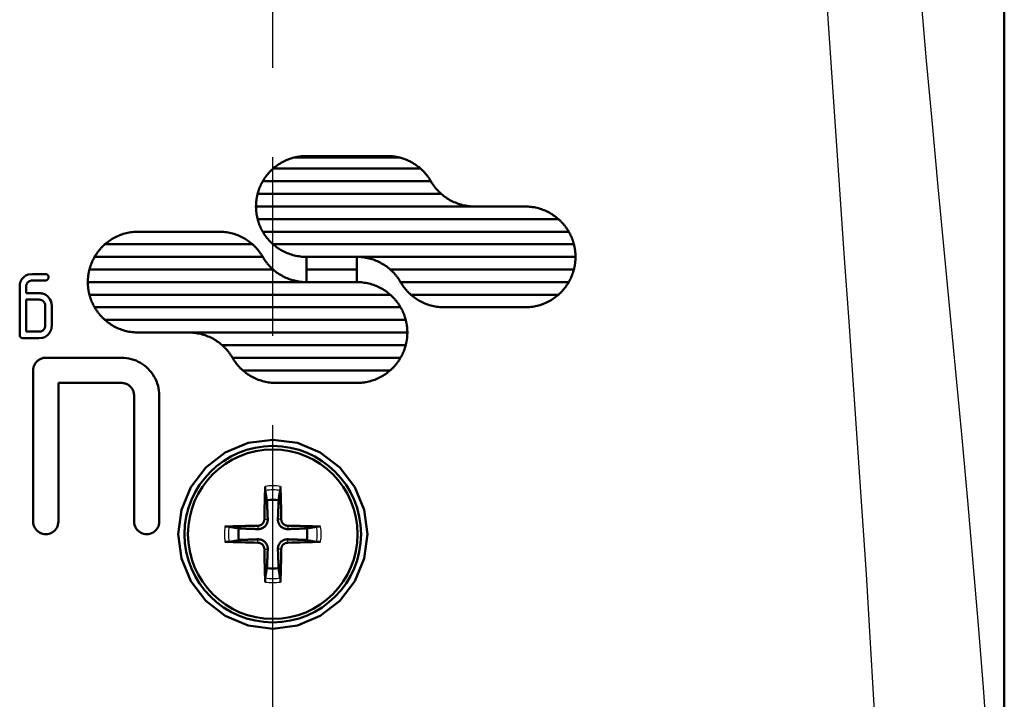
# Model space of a CAD drawing. Header units: millimetres. Extents: x 179 to 1975, y 100 to 1286.
# Tile 41 of 76: x 1433 to 1472, y 636 to 663. Entities that reach past the tile are written whole.
import ezdxf

# ---------------------------------------------------------------- set-up
doc = ezdxf.new("R2010")
doc.units = ezdxf.units.MM
doc.header["$LTSCALE"] = 5
doc.linetypes.add('CHAIN', pattern=[0.3543, 0.2362, -0.0295, 0.0591, -0.0295])
for name, color, linetype, lineweight in [('Mittellinie(DIN)', 4, 'CHAIN', 25), ('Sichtbare Kanten(DIN)', 7, 'Continuous', 50), ('Sichtbare tangentiale Kanten(DIN)', 3, 'Continuous', 25)]:
    doc.layers.add(name, color=color, linetype=linetype, lineweight=lineweight)

msp = doc.modelspace()

# ---------------------------------------------------------------- linework, layer by layer
at = {"layer": 'Mittellinie(DIN)', "linetype": 'CHAIN', "ltscale": 23.990969}
msp.add_line((1443.03, 490.638), (1443.03, 1285.647), dxfattribs=at)
at = {"layer": 'Sichtbare Kanten(DIN)'}
for p, q in [((1472.03, 709.142), (1472.03, 625.142)), ((1472.03, 709.142), (1472.03, 625.143)), ((1443.906, 657.09), (1448.022, 657.09)), ((1444.363, 657.142), (1447.566, 657.142)), ((1448.889, 656.642), (1443.04, 656.642)), ((1442.631, 656.142), (1449.298, 656.142)), ((1449.707, 655.642), (1442.427, 655.642)), ((1442.363, 655.142), (1453.03, 655.142)), ((1454.353, 654.642), (1442.427, 654.642)), ((1437.696, 654.142), (1440.899, 654.142)), ((1442.631, 654.142), (1454.762, 654.142)), ((1442.222, 653.642), (1436.374, 653.642)), ((1454.966, 653.642), (1443.04, 653.642)), ((1435.964, 653.142), (1442.631, 653.142)), ((1444.363, 653.142), (1444.363, 652.642)), ((1444.363, 653.142), (1446.363, 653.142)), ((1446.363, 652.642), (1446.363, 653.142)), ((1446.363, 653.142), (1455.03, 653.142)), ((1433.502, 652.462), (1434.009, 652.462)), ((1443.04, 652.642), (1435.76, 652.642)), ((1444.363, 652.642), (1444.363, 652.142)), ((1446.363, 652.642), (1444.363, 652.642)), ((1446.363, 652.142), (1446.363, 652.642)), ((1454.966, 652.642), (1447.686, 652.642)), ((1432.995, 651.955), (1432.995, 650.051)), ((1433.247, 651.701), (1433.247, 651.955)), ((1434.009, 652.206), (1433.502, 652.206)), ((1435.696, 652.142), (1446.363, 652.142)), ((1448.095, 652.142), (1454.762, 652.142)), ((1433.247, 651.701), (1433.758, 651.701)), ((1447.686, 651.642), (1435.76, 651.642)), ((1454.353, 651.642), (1448.504, 651.642)), ((1433.247, 650.177), (1433.247, 651.446)), ((1433.758, 651.446), (1433.247, 651.446)), ((1434.009, 651.194), (1434.009, 650.432)), ((1434.264, 650.432), (1434.264, 651.194)), ((1435.964, 651.142), (1448.095, 651.142)), ((1453.03, 651.142), (1449.827, 651.142)), ((1448.3, 650.642), (1436.374, 650.642)), ((1433.247, 650.177), (1433.758, 650.177)), ((1439.696, 650.142), (1437.696, 650.142)), ((1439.696, 650.142), (1448.363, 650.142)), ((1433.758, 649.922), (1433.121, 649.922)), ((1448.3, 649.642), (1441.019, 649.642)), ((1434.03, 649.142), (1437.03, 649.142)), ((1441.429, 649.142), (1448.095, 649.142)), ((1433.53, 648.642), (1433.53, 642.642)), ((1447.686, 648.642), (1441.838, 648.642)), ((1437.03, 648.142), (1434.53, 648.142)), ((1434.53, 642.642), (1434.53, 648.142)), ((1446.363, 648.142), (1443.161, 648.142)), ((1437.53, 647.642), (1437.53, 642.642)), ((1438.53, 642.642), (1438.53, 647.642)), ((1442.732, 643.877), (1442.799, 643.487)), ((1443.261, 643.487), (1443.328, 643.877)), ((1441.685, 642.374), (1441.296, 642.44)), ((1444.764, 642.44), (1444.375, 642.374)), ((1441.296, 641.845), (1441.685, 641.911)), ((1444.375, 641.911), (1444.764, 641.845)), ((1442.799, 640.798), (1442.732, 640.408)), ((1443.328, 640.408), (1443.261, 640.798))]:
    msp.add_line(p, q, dxfattribs=at)
at = {"layer": 'Sichtbare Kanten(DIN)', "flags": 128}
for points in [[(1443.906, 657.09), (1443.867, 657.08), (1443.827, 657.069), (1443.787, 657.058), (1443.748, 657.046), (1443.709, 657.033), (1443.671, 657.019), (1443.632, 657.004), (1443.594, 656.989), (1443.556, 656.973), (1443.519, 656.956), (1443.482, 656.938), (1443.445, 656.919), (1443.409, 656.9), (1443.373, 656.88), (1443.338, 656.86), (1443.303, 656.838), (1443.268, 656.816), (1443.234, 656.793), (1443.201, 656.77), (1443.168, 656.746), (1443.135, 656.721), (1443.103, 656.695), (1443.071, 656.669), (1443.04, 656.642)], [(1444.363, 657.142), (1444.334, 657.142), (1444.306, 657.142), (1444.278, 657.141), (1444.251, 657.139), (1444.226, 657.138), (1444.202, 657.136), (1444.18, 657.134), (1444.158, 657.132), (1444.137, 657.13), (1444.118, 657.127), (1444.099, 657.125), (1444.081, 657.122), (1444.064, 657.12), (1444.047, 657.117), (1444.031, 657.115), (1444.016, 657.112), (1444.001, 657.109), (1443.986, 657.107), (1443.972, 657.104), (1443.958, 657.101), (1443.944, 657.098), (1443.931, 657.095), (1443.919, 657.092), (1443.906, 657.09)], [(1448.022, 657.09), (1448.01, 657.092), (1447.998, 657.095), (1447.985, 657.098), (1447.971, 657.101), (1447.957, 657.104), (1447.943, 657.107), (1447.928, 657.109), (1447.912, 657.112), (1447.896, 657.115), (1447.88, 657.118), (1447.863, 657.12), (1447.846, 657.123), (1447.828, 657.125), (1447.81, 657.128), (1447.79, 657.13), (1447.769, 657.132), (1447.748, 657.134), (1447.725, 657.136), (1447.701, 657.138), (1447.676, 657.139), (1447.65, 657.141), (1447.623, 657.142), (1447.594, 657.142), (1447.566, 657.142)], [(1448.889, 656.642), (1448.858, 656.669), (1448.826, 656.695), (1448.794, 656.721), (1448.761, 656.746), (1448.728, 656.77), (1448.695, 656.793), (1448.661, 656.816), (1448.626, 656.838), (1448.591, 656.86), (1448.556, 656.88), (1448.52, 656.9), (1448.483, 656.92), (1448.447, 656.938), (1448.41, 656.956), (1448.372, 656.973), (1448.335, 656.989), (1448.297, 657.004), (1448.258, 657.019), (1448.22, 657.033), (1448.181, 657.046), (1448.142, 657.058), (1448.102, 657.069), (1448.062, 657.08), (1448.022, 657.09)], [(1443.04, 656.642), (1443.02, 656.624), (1443, 656.606), (1442.98, 656.588), (1442.961, 656.569), (1442.942, 656.55), (1442.923, 656.53), (1442.904, 656.511), (1442.886, 656.491), (1442.868, 656.471), (1442.85, 656.45), (1442.833, 656.43), (1442.815, 656.409), (1442.798, 656.388), (1442.782, 656.367), (1442.765, 656.345), (1442.749, 656.323), (1442.733, 656.302), (1442.718, 656.279), (1442.703, 656.257), (1442.688, 656.235), (1442.673, 656.212), (1442.659, 656.189), (1442.645, 656.166), (1442.631, 656.142)], [(1449.298, 656.142), (1449.284, 656.166), (1449.27, 656.189), (1449.256, 656.212), (1449.241, 656.235), (1449.226, 656.257), (1449.211, 656.279), (1449.196, 656.302), (1449.18, 656.323), (1449.164, 656.345), (1449.147, 656.367), (1449.131, 656.388), (1449.114, 656.409), (1449.096, 656.43), (1449.079, 656.45), (1449.061, 656.471), (1449.043, 656.491), (1449.025, 656.511), (1449.006, 656.53), (1448.987, 656.55), (1448.968, 656.569), (1448.948, 656.588), (1448.929, 656.606), (1448.909, 656.624), (1448.889, 656.642)], [(1442.631, 656.142), (1442.62, 656.123), (1442.609, 656.103), (1442.598, 656.083), (1442.588, 656.063), (1442.577, 656.043), (1442.567, 656.023), (1442.558, 656.003), (1442.548, 655.982), (1442.539, 655.962), (1442.529, 655.941), (1442.521, 655.92), (1442.512, 655.899), (1442.503, 655.878), (1442.495, 655.857), (1442.487, 655.836), (1442.48, 655.815), (1442.472, 655.794), (1442.465, 655.772), (1442.458, 655.751), (1442.451, 655.729), (1442.445, 655.708), (1442.438, 655.686), (1442.432, 655.664), (1442.427, 655.642)], [(1449.707, 655.642), (1449.687, 655.661), (1449.667, 655.679), (1449.647, 655.697), (1449.628, 655.716), (1449.609, 655.735), (1449.59, 655.755), (1449.571, 655.774), (1449.553, 655.794), (1449.535, 655.814), (1449.517, 655.835), (1449.499, 655.855), (1449.482, 655.876), (1449.465, 655.897), (1449.448, 655.918), (1449.432, 655.94), (1449.416, 655.961), (1449.4, 655.983), (1449.384, 656.005), (1449.369, 656.028), (1449.354, 656.05), (1449.34, 656.073), (1449.325, 656.096), (1449.311, 656.119), (1449.298, 656.142)], [(1442.427, 655.642), (1442.422, 655.622), (1442.417, 655.602), (1442.412, 655.581), (1442.407, 655.56), (1442.403, 655.54), (1442.399, 655.519), (1442.395, 655.499), (1442.391, 655.478), (1442.388, 655.457), (1442.385, 655.436), (1442.382, 655.415), (1442.379, 655.394), (1442.377, 655.374), (1442.374, 655.353), (1442.372, 655.332), (1442.37, 655.311), (1442.369, 655.29), (1442.367, 655.269), (1442.366, 655.248), (1442.365, 655.227), (1442.364, 655.206), (1442.364, 655.185), (1442.363, 655.164), (1442.363, 655.142)], [(1451.03, 655.142), (1450.969, 655.143), (1450.909, 655.146), (1450.849, 655.151), (1450.789, 655.157), (1450.729, 655.165), (1450.67, 655.175), (1450.611, 655.187), (1450.552, 655.2), (1450.493, 655.216), (1450.436, 655.233), (1450.378, 655.252), (1450.322, 655.272), (1450.266, 655.294), (1450.211, 655.318), (1450.156, 655.343), (1450.103, 655.37), (1450.05, 655.399), (1449.998, 655.429), (1449.947, 655.461), (1449.896, 655.495), (1449.847, 655.529), (1449.8, 655.566), (1449.753, 655.603), (1449.707, 655.642)], [(1442.363, 655.142), (1442.363, 655.121), (1442.364, 655.1), (1442.364, 655.079), (1442.365, 655.058), (1442.366, 655.037), (1442.367, 655.016), (1442.369, 654.995), (1442.37, 654.974), (1442.372, 654.953), (1442.374, 654.932), (1442.377, 654.911), (1442.379, 654.89), (1442.382, 654.87), (1442.385, 654.849), (1442.388, 654.828), (1442.391, 654.807), (1442.395, 654.786), (1442.399, 654.766), (1442.403, 654.745), (1442.407, 654.724), (1442.412, 654.704), (1442.417, 654.683), (1442.422, 654.663), (1442.427, 654.642)], [(1454.353, 654.642), (1454.307, 654.682), (1454.26, 654.719), (1454.212, 654.756), (1454.163, 654.79), (1454.113, 654.824), (1454.062, 654.855), (1454.01, 654.886), (1453.957, 654.914), (1453.904, 654.942), (1453.849, 654.967), (1453.794, 654.991), (1453.738, 655.013), (1453.681, 655.033), (1453.624, 655.052), (1453.566, 655.069), (1453.508, 655.084), (1453.449, 655.098), (1453.39, 655.11), (1453.331, 655.12), (1453.271, 655.128), (1453.211, 655.134), (1453.151, 655.139), (1453.09, 655.142), (1453.03, 655.142)], [(1442.427, 654.642), (1442.432, 654.621), (1442.438, 654.599), (1442.445, 654.577), (1442.451, 654.556), (1442.458, 654.534), (1442.465, 654.513), (1442.472, 654.491), (1442.48, 654.47), (1442.487, 654.449), (1442.495, 654.428), (1442.503, 654.407), (1442.512, 654.386), (1442.521, 654.365), (1442.529, 654.344), (1442.539, 654.323), (1442.548, 654.303), (1442.558, 654.282), (1442.567, 654.262), (1442.577, 654.242), (1442.588, 654.222), (1442.598, 654.202), (1442.609, 654.182), (1442.62, 654.162), (1442.631, 654.142)], [(1454.762, 654.142), (1454.748, 654.166), (1454.734, 654.189), (1454.72, 654.212), (1454.705, 654.235), (1454.69, 654.257), (1454.675, 654.279), (1454.66, 654.302), (1454.644, 654.324), (1454.628, 654.345), (1454.611, 654.367), (1454.595, 654.388), (1454.578, 654.409), (1454.56, 654.43), (1454.543, 654.45), (1454.525, 654.471), (1454.507, 654.491), (1454.489, 654.511), (1454.47, 654.53), (1454.451, 654.55), (1454.432, 654.569), (1454.412, 654.588), (1454.393, 654.606), (1454.373, 654.624), (1454.353, 654.642)], [(1437.696, 654.142), (1437.636, 654.142), (1437.576, 654.139), (1437.516, 654.134), (1437.456, 654.128), (1437.396, 654.12), (1437.336, 654.11), (1437.277, 654.098), (1437.218, 654.084), (1437.16, 654.069), (1437.102, 654.052), (1437.045, 654.033), (1436.988, 654.013), (1436.933, 653.991), (1436.877, 653.967), (1436.823, 653.942), (1436.769, 653.914), (1436.716, 653.886), (1436.664, 653.855), (1436.613, 653.824), (1436.563, 653.79), (1436.514, 653.756), (1436.466, 653.719), (1436.419, 653.682), (1436.374, 653.642)], [(1442.222, 653.642), (1442.176, 653.682), (1442.129, 653.719), (1442.081, 653.756), (1442.032, 653.791), (1441.982, 653.824), (1441.931, 653.856), (1441.879, 653.886), (1441.826, 653.915), (1441.773, 653.942), (1441.718, 653.967), (1441.663, 653.991), (1441.607, 654.013), (1441.55, 654.033), (1441.493, 654.052), (1441.435, 654.069), (1441.377, 654.085), (1441.318, 654.098), (1441.259, 654.11), (1441.2, 654.12), (1441.14, 654.128), (1441.08, 654.134), (1441.02, 654.139), (1440.959, 654.142), (1440.899, 654.142)], [(1442.631, 654.142), (1442.645, 654.119), (1442.659, 654.096), (1442.673, 654.073), (1442.688, 654.05), (1442.703, 654.028), (1442.718, 654.006), (1442.733, 653.983), (1442.749, 653.961), (1442.765, 653.94), (1442.782, 653.918), (1442.798, 653.897), (1442.815, 653.876), (1442.833, 653.855), (1442.85, 653.835), (1442.868, 653.814), (1442.886, 653.794), (1442.904, 653.774), (1442.923, 653.755), (1442.942, 653.735), (1442.961, 653.716), (1442.98, 653.697), (1443, 653.679), (1443.02, 653.661), (1443.04, 653.642)], [(1454.966, 653.642), (1454.961, 653.664), (1454.955, 653.686), (1454.948, 653.708), (1454.942, 653.729), (1454.935, 653.751), (1454.928, 653.772), (1454.921, 653.794), (1454.913, 653.815), (1454.906, 653.836), (1454.898, 653.857), (1454.889, 653.878), (1454.881, 653.899), (1454.872, 653.92), (1454.864, 653.941), (1454.854, 653.962), (1454.845, 653.982), (1454.835, 654.003), (1454.826, 654.023), (1454.816, 654.043), (1454.805, 654.063), (1454.795, 654.083), (1454.784, 654.103), (1454.773, 654.123), (1454.762, 654.142)], [(1436.374, 653.642), (1436.353, 653.624), (1436.333, 653.606), (1436.314, 653.588), (1436.294, 653.569), (1436.275, 653.55), (1436.256, 653.53), (1436.238, 653.511), (1436.219, 653.491), (1436.201, 653.471), (1436.183, 653.45), (1436.166, 653.43), (1436.149, 653.409), (1436.132, 653.388), (1436.115, 653.367), (1436.099, 653.345), (1436.082, 653.323), (1436.067, 653.302), (1436.051, 653.279), (1436.036, 653.257), (1436.021, 653.235), (1436.006, 653.212), (1435.992, 653.189), (1435.978, 653.166), (1435.964, 653.142)], [(1442.631, 653.142), (1442.617, 653.166), (1442.603, 653.189), (1442.589, 653.212), (1442.575, 653.235), (1442.56, 653.257), (1442.544, 653.279), (1442.529, 653.302), (1442.513, 653.323), (1442.497, 653.345), (1442.481, 653.367), (1442.464, 653.388), (1442.447, 653.409), (1442.43, 653.43), (1442.412, 653.45), (1442.394, 653.471), (1442.376, 653.491), (1442.358, 653.511), (1442.339, 653.53), (1442.32, 653.55), (1442.301, 653.569), (1442.282, 653.588), (1442.262, 653.606), (1442.242, 653.624), (1442.222, 653.642)], [(1443.04, 653.642), (1443.086, 653.603), (1443.133, 653.566), (1443.181, 653.529), (1443.23, 653.495), (1443.28, 653.461), (1443.331, 653.429), (1443.383, 653.399), (1443.436, 653.37), (1443.49, 653.343), (1443.544, 653.318), (1443.599, 653.294), (1443.655, 653.272), (1443.712, 653.251), (1443.769, 653.233), (1443.827, 653.216), (1443.885, 653.2), (1443.944, 653.187), (1444.003, 653.175), (1444.063, 653.165), (1444.122, 653.157), (1444.182, 653.151), (1444.243, 653.146), (1444.303, 653.143), (1444.363, 653.142)], [(1455.03, 653.142), (1455.03, 653.164), (1455.029, 653.185), (1455.029, 653.206), (1455.028, 653.227), (1455.027, 653.248), (1455.026, 653.269), (1455.024, 653.29), (1455.023, 653.311), (1455.021, 653.332), (1455.019, 653.353), (1455.016, 653.374), (1455.014, 653.395), (1455.011, 653.415), (1455.008, 653.436), (1455.005, 653.457), (1455.002, 653.478), (1454.998, 653.499), (1454.994, 653.519), (1454.99, 653.54), (1454.986, 653.561), (1454.981, 653.581), (1454.976, 653.602), (1454.971, 653.622), (1454.966, 653.642)], [(1435.964, 653.142), (1435.953, 653.123), (1435.942, 653.103), (1435.932, 653.083), (1435.921, 653.063), (1435.911, 653.043), (1435.901, 653.023), (1435.891, 653.003), (1435.881, 652.982), (1435.872, 652.962), (1435.863, 652.941), (1435.854, 652.92), (1435.845, 652.899), (1435.837, 652.878), (1435.829, 652.857), (1435.821, 652.836), (1435.813, 652.815), (1435.806, 652.794), (1435.798, 652.772), (1435.791, 652.751), (1435.785, 652.729), (1435.778, 652.708), (1435.772, 652.686), (1435.766, 652.664), (1435.76, 652.642)], [(1443.04, 652.642), (1443.02, 652.661), (1443, 652.679), (1442.98, 652.697), (1442.961, 652.716), (1442.942, 652.735), (1442.923, 652.755), (1442.904, 652.774), (1442.886, 652.794), (1442.868, 652.814), (1442.85, 652.835), (1442.833, 652.855), (1442.815, 652.876), (1442.798, 652.897), (1442.782, 652.918), (1442.765, 652.94), (1442.749, 652.961), (1442.733, 652.983), (1442.718, 653.006), (1442.703, 653.028), (1442.688, 653.05), (1442.673, 653.073), (1442.659, 653.096), (1442.645, 653.119), (1442.631, 653.142)], [(1446.363, 653.142), (1446.424, 653.142), (1446.484, 653.139), (1446.544, 653.134), (1446.604, 653.128), (1446.664, 653.12), (1446.723, 653.11), (1446.782, 653.098), (1446.841, 653.085), (1446.9, 653.069), (1446.957, 653.052), (1447.015, 653.033), (1447.071, 653.013), (1447.127, 652.991), (1447.182, 652.967), (1447.237, 652.942), (1447.291, 652.914), (1447.343, 652.886), (1447.395, 652.856), (1447.447, 652.824), (1447.497, 652.79), (1447.546, 652.756), (1447.594, 652.719), (1447.64, 652.682), (1447.686, 652.642)], [(1454.966, 652.642), (1454.971, 652.663), (1454.976, 652.683), (1454.981, 652.704), (1454.986, 652.725), (1454.99, 652.745), (1454.994, 652.766), (1454.998, 652.787), (1455.002, 652.807), (1455.005, 652.828), (1455.008, 652.849), (1455.011, 652.87), (1455.014, 652.891), (1455.016, 652.911), (1455.019, 652.932), (1455.021, 652.953), (1455.023, 652.974), (1455.024, 652.995), (1455.026, 653.016), (1455.027, 653.037), (1455.028, 653.058), (1455.029, 653.079), (1455.029, 653.1), (1455.03, 653.121), (1455.03, 653.142)], [(1433.502, 652.462), (1433.336, 652.442), (1433.241, 652.401), (1433.175, 652.352), (1433.124, 652.304), (1433.093, 652.269), (1433.071, 652.24), (1433.054, 652.215), (1433.041, 652.192), (1433.032, 652.173), (1433.025, 652.157), (1433.021, 652.144), (1433.017, 652.131), (1433.013, 652.118), (1433.01, 652.104), (1433.007, 652.09), (1433.004, 652.075), (1433.002, 652.061), (1433, 652.046), (1432.999, 652.031), (1432.997, 652.016), (1432.996, 652.001), (1432.996, 651.985), (1432.995, 651.97), (1432.995, 651.955)], [(1434.139, 652.336), (1434.139, 652.342), (1434.138, 652.349), (1434.138, 652.355), (1434.137, 652.362), (1434.135, 652.368), (1434.134, 652.374), (1434.132, 652.38), (1434.13, 652.387), (1434.127, 652.393), (1434.124, 652.398), (1434.121, 652.404), (1434.117, 652.409), (1434.114, 652.414), (1434.109, 652.419), (1434.105, 652.424), (1434.099, 652.429), (1434.092, 652.435), (1434.084, 652.441), (1434.074, 652.447), (1434.062, 652.452), (1434.049, 652.456), (1434.036, 652.459), (1434.023, 652.461), (1434.009, 652.462)], [(1434.009, 652.206), (1434.017, 652.206), (1434.025, 652.207), (1434.033, 652.208), (1434.041, 652.21), (1434.049, 652.212), (1434.057, 652.215), (1434.065, 652.218), (1434.072, 652.222), (1434.079, 652.226), (1434.086, 652.231), (1434.092, 652.236), (1434.099, 652.242), (1434.105, 652.248), (1434.111, 652.255), (1434.116, 652.262), (1434.121, 652.269), (1434.125, 652.277), (1434.129, 652.285), (1434.132, 652.293), (1434.134, 652.301), (1434.136, 652.31), (1434.138, 652.318), (1434.138, 652.327), (1434.139, 652.336)], [(1435.76, 652.642), (1435.755, 652.622), (1435.75, 652.602), (1435.745, 652.581), (1435.741, 652.561), (1435.736, 652.54), (1435.732, 652.519), (1435.728, 652.499), (1435.725, 652.478), (1435.721, 652.457), (1435.718, 652.436), (1435.715, 652.415), (1435.712, 652.395), (1435.71, 652.374), (1435.708, 652.353), (1435.705, 652.332), (1435.704, 652.311), (1435.702, 652.29), (1435.7, 652.269), (1435.699, 652.248), (1435.698, 652.227), (1435.697, 652.206), (1435.697, 652.185), (1435.697, 652.164), (1435.696, 652.142)], [(1444.363, 652.142), (1444.303, 652.143), (1444.243, 652.146), (1444.182, 652.151), (1444.122, 652.157), (1444.063, 652.165), (1444.003, 652.175), (1443.944, 652.187), (1443.885, 652.2), (1443.827, 652.216), (1443.769, 652.233), (1443.712, 652.251), (1443.655, 652.272), (1443.599, 652.294), (1443.544, 652.318), (1443.49, 652.343), (1443.436, 652.37), (1443.383, 652.399), (1443.331, 652.429), (1443.28, 652.461), (1443.23, 652.495), (1443.181, 652.529), (1443.133, 652.566), (1443.086, 652.603), (1443.04, 652.642)], [(1447.686, 652.642), (1447.706, 652.624), (1447.726, 652.606), (1447.746, 652.588), (1447.765, 652.569), (1447.784, 652.55), (1447.803, 652.53), (1447.822, 652.511), (1447.84, 652.491), (1447.858, 652.471), (1447.876, 652.45), (1447.894, 652.43), (1447.911, 652.409), (1447.928, 652.388), (1447.945, 652.367), (1447.961, 652.345), (1447.977, 652.323), (1447.993, 652.302), (1448.009, 652.279), (1448.024, 652.257), (1448.039, 652.235), (1448.053, 652.212), (1448.068, 652.189), (1448.082, 652.166), (1448.095, 652.142)], [(1454.762, 652.142), (1454.773, 652.162), (1454.784, 652.182), (1454.795, 652.202), (1454.805, 652.222), (1454.816, 652.242), (1454.826, 652.262), (1454.835, 652.282), (1454.845, 652.303), (1454.854, 652.323), (1454.864, 652.344), (1454.872, 652.365), (1454.881, 652.386), (1454.89, 652.407), (1454.898, 652.428), (1454.906, 652.449), (1454.913, 652.47), (1454.921, 652.491), (1454.928, 652.513), (1454.935, 652.534), (1454.942, 652.556), (1454.948, 652.577), (1454.955, 652.599), (1454.961, 652.621), (1454.966, 652.642)], [(1433.247, 651.955), (1433.248, 651.979), (1433.251, 652.004), (1433.256, 652.028), (1433.264, 652.051), (1433.274, 652.073), (1433.286, 652.092), (1433.297, 652.109), (1433.309, 652.123), (1433.32, 652.134), (1433.33, 652.143), (1433.34, 652.152), (1433.35, 652.16), (1433.361, 652.168), (1433.373, 652.174), (1433.385, 652.181), (1433.397, 652.186), (1433.41, 652.191), (1433.422, 652.195), (1433.435, 652.199), (1433.449, 652.201), (1433.462, 652.204), (1433.475, 652.205), (1433.489, 652.206), (1433.502, 652.206)], [(1435.696, 652.142), (1435.697, 652.121), (1435.697, 652.1), (1435.697, 652.079), (1435.698, 652.058), (1435.699, 652.037), (1435.7, 652.016), (1435.702, 651.995), (1435.704, 651.974), (1435.705, 651.953), (1435.708, 651.932), (1435.71, 651.911), (1435.712, 651.891), (1435.715, 651.87), (1435.718, 651.849), (1435.721, 651.828), (1435.725, 651.807), (1435.728, 651.786), (1435.732, 651.766), (1435.736, 651.745), (1435.741, 651.725), (1435.745, 651.704), (1435.75, 651.683), (1435.755, 651.663), (1435.76, 651.642)], [(1447.686, 651.642), (1447.64, 651.682), (1447.594, 651.719), (1447.546, 651.756), (1447.497, 651.79), (1447.447, 651.824), (1447.395, 651.856), (1447.343, 651.886), (1447.291, 651.914), (1447.237, 651.942), (1447.182, 651.967), (1447.127, 651.991), (1447.071, 652.013), (1447.015, 652.033), (1446.957, 652.052), (1446.9, 652.069), (1446.841, 652.084), (1446.783, 652.098), (1446.723, 652.11), (1446.664, 652.12), (1446.604, 652.128), (1446.544, 652.134), (1446.484, 652.139), (1446.424, 652.142), (1446.363, 652.142)], [(1448.095, 652.142), (1448.109, 652.119), (1448.123, 652.096), (1448.137, 652.073), (1448.152, 652.05), (1448.167, 652.028), (1448.182, 652.006), (1448.197, 651.983), (1448.213, 651.961), (1448.229, 651.94), (1448.246, 651.918), (1448.262, 651.897), (1448.279, 651.876), (1448.297, 651.855), (1448.314, 651.835), (1448.332, 651.814), (1448.35, 651.794), (1448.368, 651.774), (1448.387, 651.755), (1448.406, 651.735), (1448.425, 651.716), (1448.445, 651.697), (1448.464, 651.679), (1448.484, 651.661), (1448.504, 651.642)], [(1454.353, 651.642), (1454.373, 651.661), (1454.393, 651.679), (1454.412, 651.697), (1454.432, 651.716), (1454.451, 651.735), (1454.47, 651.755), (1454.489, 651.774), (1454.507, 651.794), (1454.525, 651.814), (1454.543, 651.835), (1454.56, 651.855), (1454.578, 651.876), (1454.595, 651.897), (1454.611, 651.918), (1454.628, 651.94), (1454.644, 651.961), (1454.66, 651.983), (1454.675, 652.006), (1454.69, 652.028), (1454.705, 652.05), (1454.72, 652.073), (1454.734, 652.096), (1454.748, 652.119), (1454.762, 652.142)], [(1434.264, 651.194), (1434.255, 651.311), (1434.228, 651.406), (1434.194, 651.468), (1434.154, 651.522), (1434.114, 651.565), (1434.08, 651.597), (1434.051, 651.62), (1434.025, 651.639), (1434.001, 651.653), (1433.979, 651.663), (1433.961, 651.67), (1433.946, 651.676), (1433.931, 651.68), (1433.916, 651.684), (1433.9, 651.688), (1433.885, 651.691), (1433.869, 651.694), (1433.853, 651.696), (1433.837, 651.698), (1433.821, 651.699), (1433.805, 651.7), (1433.789, 651.701), (1433.773, 651.701), (1433.758, 651.701)], [(1435.76, 651.642), (1435.766, 651.621), (1435.772, 651.599), (1435.778, 651.577), (1435.785, 651.556), (1435.791, 651.534), (1435.798, 651.513), (1435.805, 651.491), (1435.813, 651.47), (1435.821, 651.449), (1435.829, 651.428), (1435.837, 651.407), (1435.845, 651.386), (1435.854, 651.365), (1435.863, 651.344), (1435.872, 651.323), (1435.881, 651.303), (1435.891, 651.282), (1435.901, 651.262), (1435.911, 651.242), (1435.921, 651.222), (1435.932, 651.202), (1435.942, 651.182), (1435.953, 651.162), (1435.964, 651.142)], [(1448.095, 651.142), (1448.082, 651.166), (1448.068, 651.189), (1448.053, 651.212), (1448.039, 651.235), (1448.024, 651.257), (1448.009, 651.279), (1447.993, 651.302), (1447.977, 651.323), (1447.961, 651.345), (1447.945, 651.367), (1447.928, 651.388), (1447.911, 651.409), (1447.894, 651.43), (1447.876, 651.45), (1447.858, 651.471), (1447.84, 651.491), (1447.822, 651.511), (1447.803, 651.53), (1447.784, 651.55), (1447.765, 651.569), (1447.746, 651.588), (1447.726, 651.606), (1447.706, 651.624), (1447.686, 651.642)], [(1448.504, 651.642), (1448.55, 651.603), (1448.597, 651.566), (1448.645, 651.529), (1448.694, 651.495), (1448.744, 651.461), (1448.795, 651.429), (1448.847, 651.399), (1448.9, 651.371), (1448.953, 651.343), (1449.008, 651.318), (1449.063, 651.294), (1449.119, 651.272), (1449.176, 651.252), (1449.233, 651.233), (1449.291, 651.216), (1449.349, 651.2), (1449.408, 651.187), (1449.467, 651.175), (1449.526, 651.165), (1449.586, 651.157), (1449.646, 651.151), (1449.707, 651.146), (1449.767, 651.143), (1449.827, 651.142)], [(1453.03, 651.142), (1453.09, 651.143), (1453.15, 651.146), (1453.21, 651.151), (1453.27, 651.157), (1453.33, 651.165), (1453.39, 651.175), (1453.449, 651.187), (1453.507, 651.2), (1453.566, 651.216), (1453.623, 651.233), (1453.681, 651.251), (1453.737, 651.272), (1453.793, 651.294), (1453.848, 651.318), (1453.903, 651.343), (1453.957, 651.37), (1454.01, 651.399), (1454.062, 651.429), (1454.113, 651.461), (1454.163, 651.494), (1454.212, 651.529), (1454.26, 651.566), (1454.307, 651.603), (1454.353, 651.642)], [(1433.758, 651.446), (1433.774, 651.446), (1433.79, 651.445), (1433.806, 651.443), (1433.822, 651.441), (1433.837, 651.438), (1433.849, 651.435), (1433.859, 651.432), (1433.867, 651.429), (1433.872, 651.426), (1433.878, 651.423), (1433.883, 651.421), (1433.888, 651.418), (1433.893, 651.415), (1433.898, 651.411), (1433.903, 651.408), (1433.908, 651.404), (1433.913, 651.4), (1433.918, 651.396), (1433.922, 651.392), (1433.927, 651.388), (1433.932, 651.384), (1433.936, 651.38), (1433.941, 651.375), (1433.945, 651.37)], [(1433.945, 651.37), (1433.951, 651.364), (1433.956, 651.358), (1433.961, 651.352), (1433.965, 651.345), (1433.97, 651.339), (1433.974, 651.332), (1433.978, 651.325), (1433.981, 651.318), (1433.985, 651.311), (1433.988, 651.304), (1433.991, 651.296), (1433.994, 651.289), (1433.997, 651.281), (1433.999, 651.274), (1434.001, 651.266), (1434.003, 651.258), (1434.004, 651.25), (1434.006, 651.242), (1434.007, 651.234), (1434.008, 651.226), (1434.008, 651.218), (1434.009, 651.21), (1434.009, 651.202), (1434.009, 651.194)], [(1435.964, 651.142), (1435.978, 651.119), (1435.992, 651.096), (1436.006, 651.073), (1436.021, 651.05), (1436.036, 651.028), (1436.051, 651.006), (1436.067, 650.983), (1436.082, 650.962), (1436.099, 650.94), (1436.115, 650.918), (1436.132, 650.897), (1436.149, 650.876), (1436.166, 650.855), (1436.183, 650.835), (1436.201, 650.814), (1436.219, 650.794), (1436.238, 650.774), (1436.256, 650.755), (1436.275, 650.735), (1436.294, 650.716), (1436.314, 650.697), (1436.333, 650.679), (1436.353, 650.661), (1436.374, 650.642)], [(1448.3, 650.642), (1448.294, 650.664), (1448.288, 650.686), (1448.282, 650.708), (1448.275, 650.729), (1448.268, 650.751), (1448.261, 650.772), (1448.254, 650.794), (1448.247, 650.815), (1448.239, 650.836), (1448.231, 650.857), (1448.223, 650.878), (1448.214, 650.899), (1448.206, 650.92), (1448.197, 650.941), (1448.188, 650.962), (1448.178, 650.982), (1448.169, 651.003), (1448.159, 651.023), (1448.149, 651.043), (1448.139, 651.063), (1448.128, 651.083), (1448.117, 651.103), (1448.106, 651.123), (1448.095, 651.142)], [(1434.009, 650.432), (1434.008, 650.41), (1434.006, 650.388), (1434.002, 650.367), (1433.997, 650.346), (1433.99, 650.325), (1433.981, 650.305), (1433.971, 650.288), (1433.96, 650.273), (1433.95, 650.26), (1433.939, 650.248), (1433.929, 650.238), (1433.918, 650.229), (1433.906, 650.221), (1433.895, 650.213), (1433.882, 650.206), (1433.869, 650.199), (1433.856, 650.194), (1433.843, 650.189), (1433.829, 650.185), (1433.815, 650.182), (1433.801, 650.18), (1433.786, 650.178), (1433.772, 650.177), (1433.758, 650.177)], [(1433.758, 649.922), (1433.894, 649.934), (1433.986, 649.964), (1434.042, 649.997), (1434.091, 650.036), (1434.132, 650.076), (1434.164, 650.111), (1434.188, 650.142), (1434.206, 650.17), (1434.22, 650.194), (1434.229, 650.214), (1434.236, 650.231), (1434.24, 650.245), (1434.245, 650.259), (1434.248, 650.274), (1434.252, 650.289), (1434.254, 650.304), (1434.257, 650.319), (1434.259, 650.335), (1434.261, 650.351), (1434.262, 650.367), (1434.263, 650.383), (1434.264, 650.399), (1434.264, 650.416), (1434.264, 650.432)], [(1436.374, 650.642), (1436.419, 650.603), (1436.466, 650.566), (1436.514, 650.529), (1436.563, 650.495), (1436.613, 650.461), (1436.665, 650.429), (1436.717, 650.399), (1436.769, 650.37), (1436.823, 650.343), (1436.878, 650.318), (1436.933, 650.294), (1436.989, 650.272), (1437.045, 650.251), (1437.103, 650.233), (1437.16, 650.216), (1437.219, 650.2), (1437.278, 650.187), (1437.337, 650.175), (1437.396, 650.165), (1437.456, 650.157), (1437.516, 650.151), (1437.576, 650.146), (1437.636, 650.143), (1437.696, 650.142)], [(1448.363, 650.142), (1448.363, 650.164), (1448.363, 650.185), (1448.362, 650.206), (1448.361, 650.227), (1448.36, 650.248), (1448.359, 650.269), (1448.358, 650.29), (1448.356, 650.311), (1448.354, 650.332), (1448.352, 650.353), (1448.35, 650.374), (1448.347, 650.394), (1448.344, 650.415), (1448.341, 650.436), (1448.338, 650.457), (1448.335, 650.478), (1448.331, 650.499), (1448.327, 650.519), (1448.323, 650.54), (1448.319, 650.561), (1448.314, 650.581), (1448.31, 650.602), (1448.305, 650.622), (1448.3, 650.642)], [(1432.995, 650.051), (1432.995, 650.042), (1432.995, 650.032), (1432.996, 650.023), (1432.998, 650.014), (1433, 650.005), (1433.003, 649.996), (1433.007, 649.988), (1433.011, 649.98), (1433.016, 649.972), (1433.022, 649.966), (1433.027, 649.959), (1433.033, 649.954), (1433.039, 649.948), (1433.045, 649.944), (1433.052, 649.939), (1433.059, 649.935), (1433.066, 649.932), (1433.074, 649.929), (1433.081, 649.927), (1433.089, 649.925), (1433.097, 649.923), (1433.105, 649.922), (1433.113, 649.922), (1433.121, 649.922)], [(1439.696, 650.142), (1439.757, 650.142), (1439.817, 650.139), (1439.877, 650.134), (1439.937, 650.128), (1439.997, 650.12), (1440.056, 650.11), (1440.116, 650.098), (1440.174, 650.085), (1440.233, 650.069), (1440.291, 650.052), (1440.348, 650.033), (1440.404, 650.013), (1440.46, 649.991), (1440.516, 649.967), (1440.57, 649.942), (1440.624, 649.915), (1440.677, 649.886), (1440.729, 649.856), (1440.78, 649.824), (1440.83, 649.79), (1440.879, 649.756), (1440.927, 649.719), (1440.974, 649.682), (1441.019, 649.642)], [(1448.3, 649.642), (1448.305, 649.663), (1448.31, 649.683), (1448.314, 649.704), (1448.319, 649.724), (1448.323, 649.745), (1448.327, 649.766), (1448.331, 649.786), (1448.335, 649.807), (1448.338, 649.828), (1448.341, 649.849), (1448.344, 649.87), (1448.347, 649.891), (1448.35, 649.911), (1448.352, 649.932), (1448.354, 649.953), (1448.356, 649.974), (1448.358, 649.995), (1448.359, 650.016), (1448.36, 650.037), (1448.361, 650.058), (1448.362, 650.079), (1448.363, 650.1), (1448.363, 650.121), (1448.363, 650.142)], [(1441.019, 649.642), (1441.04, 649.624), (1441.06, 649.606), (1441.079, 649.588), (1441.099, 649.569), (1441.118, 649.55), (1441.137, 649.53), (1441.155, 649.511), (1441.174, 649.491), (1441.192, 649.471), (1441.21, 649.45), (1441.227, 649.43), (1441.244, 649.409), (1441.261, 649.388), (1441.278, 649.367), (1441.294, 649.345), (1441.311, 649.323), (1441.326, 649.302), (1441.342, 649.279), (1441.357, 649.257), (1441.372, 649.235), (1441.387, 649.212), (1441.401, 649.189), (1441.415, 649.166), (1441.429, 649.142)], [(1448.095, 649.142), (1448.106, 649.162), (1448.117, 649.182), (1448.128, 649.202), (1448.139, 649.222), (1448.149, 649.242), (1448.159, 649.262), (1448.169, 649.282), (1448.178, 649.303), (1448.188, 649.323), (1448.197, 649.344), (1448.206, 649.365), (1448.214, 649.386), (1448.223, 649.407), (1448.231, 649.428), (1448.239, 649.449), (1448.247, 649.47), (1448.254, 649.491), (1448.261, 649.513), (1448.268, 649.534), (1448.275, 649.556), (1448.282, 649.577), (1448.288, 649.599), (1448.294, 649.621), (1448.3, 649.642)], [(1434.03, 649.142), (1433.997, 649.141), (1433.964, 649.138), (1433.932, 649.133), (1433.9, 649.125), (1433.868, 649.116), (1433.838, 649.104), (1433.808, 649.09), (1433.779, 649.075), (1433.751, 649.058), (1433.725, 649.038), (1433.699, 649.018), (1433.676, 648.995), (1433.653, 648.971), (1433.633, 648.946), (1433.614, 648.92), (1433.597, 648.892), (1433.581, 648.863), (1433.568, 648.833), (1433.556, 648.803), (1433.547, 648.772), (1433.539, 648.74), (1433.534, 648.708), (1433.531, 648.675), (1433.53, 648.642)], [(1438.53, 647.642), (1438.527, 647.74), (1438.517, 647.837), (1438.501, 647.934), (1438.479, 648.029), (1438.451, 648.122), (1438.417, 648.214), (1438.376, 648.303), (1438.33, 648.39), (1438.279, 648.473), (1438.222, 648.553), (1438.16, 648.628), (1438.093, 648.7), (1438.022, 648.768), (1437.946, 648.83), (1437.866, 648.888), (1437.783, 648.94), (1437.696, 648.986), (1437.606, 649.027), (1437.514, 649.062), (1437.42, 649.091), (1437.324, 649.113), (1437.227, 649.13), (1437.128, 649.139), (1437.03, 649.142)], [(1441.429, 649.142), (1441.442, 649.119), (1441.456, 649.096), (1441.47, 649.073), (1441.485, 649.05), (1441.5, 649.028), (1441.515, 649.006), (1441.531, 648.983), (1441.546, 648.962), (1441.563, 648.94), (1441.579, 648.918), (1441.596, 648.897), (1441.613, 648.876), (1441.63, 648.855), (1441.647, 648.835), (1441.665, 648.814), (1441.683, 648.794), (1441.702, 648.774), (1441.72, 648.755), (1441.739, 648.735), (1441.758, 648.716), (1441.778, 648.697), (1441.798, 648.679), (1441.818, 648.661), (1441.838, 648.642)], [(1447.686, 648.642), (1447.706, 648.661), (1447.726, 648.679), (1447.746, 648.697), (1447.765, 648.716), (1447.784, 648.735), (1447.803, 648.755), (1447.822, 648.774), (1447.84, 648.794), (1447.858, 648.814), (1447.876, 648.835), (1447.894, 648.855), (1447.911, 648.876), (1447.928, 648.897), (1447.945, 648.918), (1447.961, 648.94), (1447.977, 648.962), (1447.993, 648.983), (1448.009, 649.006), (1448.024, 649.028), (1448.039, 649.05), (1448.053, 649.073), (1448.068, 649.096), (1448.082, 649.119), (1448.095, 649.142)], [(1441.838, 648.642), (1441.883, 648.603), (1441.93, 648.566), (1441.978, 648.529), (1442.027, 648.494), (1442.077, 648.461), (1442.129, 648.429), (1442.18, 648.399), (1442.233, 648.37), (1442.287, 648.343), (1442.341, 648.318), (1442.397, 648.294), (1442.452, 648.272), (1442.509, 648.252), (1442.566, 648.233), (1442.624, 648.216), (1442.683, 648.2), (1442.741, 648.187), (1442.8, 648.175), (1442.86, 648.165), (1442.92, 648.157), (1442.98, 648.151), (1443.04, 648.146), (1443.1, 648.143), (1443.161, 648.142)], [(1446.363, 648.142), (1446.423, 648.143), (1446.484, 648.146), (1446.544, 648.151), (1446.604, 648.157), (1446.664, 648.165), (1446.723, 648.175), (1446.782, 648.187), (1446.841, 648.2), (1446.899, 648.216), (1446.957, 648.233), (1447.014, 648.251), (1447.071, 648.272), (1447.127, 648.294), (1447.182, 648.318), (1447.237, 648.343), (1447.29, 648.37), (1447.343, 648.399), (1447.395, 648.429), (1447.446, 648.461), (1447.496, 648.495), (1447.546, 648.529), (1447.593, 648.566), (1447.64, 648.603), (1447.686, 648.642)], [(1437.03, 648.142), (1437.063, 648.141), (1437.095, 648.138), (1437.128, 648.133), (1437.16, 648.125), (1437.191, 648.116), (1437.222, 648.104), (1437.252, 648.091), (1437.281, 648.075), (1437.308, 648.058), (1437.335, 648.039), (1437.36, 648.018), (1437.384, 647.995), (1437.406, 647.971), (1437.427, 647.946), (1437.446, 647.92), (1437.463, 647.892), (1437.479, 647.863), (1437.492, 647.833), (1437.503, 647.803), (1437.513, 647.771), (1437.52, 647.74), (1437.526, 647.707), (1437.529, 647.675), (1437.53, 647.642)], [(1443.03, 645.892), (1444.006, 645.763), (1444.913, 645.385), (1445.689, 644.786), (1446.282, 644.01), (1446.653, 643.108), (1446.78, 642.142), (1446.653, 641.177), (1446.281, 640.275), (1445.688, 639.498), (1444.913, 638.899), (1444.005, 638.521), (1443.029, 638.392), (1442.054, 638.522), (1441.147, 638.9), (1440.371, 639.498), (1439.778, 640.275), (1439.406, 641.177), (1439.28, 642.143), (1439.406, 643.108), (1439.778, 644.01), (1440.371, 644.787), (1441.147, 645.386), (1442.055, 645.763), (1443.03, 645.892)], [(1442.732, 643.877), (1442.731, 643.881), (1442.731, 643.885), (1442.73, 643.89), (1442.73, 643.894), (1442.729, 643.9), (1442.729, 643.905), (1442.728, 643.911), (1442.728, 643.917), (1442.728, 643.924), (1442.727, 643.931), (1442.727, 643.938), (1442.727, 643.945), (1442.727, 643.952), (1442.727, 643.96), (1442.726, 643.968), (1442.726, 643.976), (1442.726, 643.984), (1442.726, 643.992), (1442.726, 643.999), (1442.726, 644.007), (1442.727, 644.015), (1442.727, 644.023), (1442.727, 644.031), (1442.727, 644.039)], [(1443.332, 644.039), (1443.333, 644.031), (1443.333, 644.023), (1443.333, 644.015), (1443.333, 644.007), (1443.333, 643.999), (1443.333, 643.992), (1443.333, 643.984), (1443.333, 643.976), (1443.333, 643.968), (1443.333, 643.96), (1443.333, 643.952), (1443.333, 643.945), (1443.333, 643.938), (1443.332, 643.931), (1443.332, 643.924), (1443.332, 643.917), (1443.331, 643.911), (1443.331, 643.905), (1443.33, 643.9), (1443.33, 643.894), (1443.329, 643.89), (1443.329, 643.885), (1443.328, 643.881), (1443.328, 643.877)], [(1442.799, 643.487), (1442.801, 643.425), (1442.803, 643.368), (1442.805, 643.316), (1442.807, 643.267), (1442.809, 643.222), (1442.811, 643.18), (1442.812, 643.141), (1442.814, 643.105), (1442.815, 643.071), (1442.816, 643.039), (1442.818, 643.008), (1442.819, 642.98), (1442.82, 642.953), (1442.821, 642.928), (1442.822, 642.904), (1442.822, 642.881), (1442.823, 642.86), (1442.824, 642.839), (1442.825, 642.819), (1442.826, 642.801), (1442.826, 642.783), (1442.827, 642.766), (1442.827, 642.75), (1442.828, 642.734)], [(1443.232, 642.734), (1443.232, 642.75), (1443.233, 642.766), (1443.233, 642.783), (1443.234, 642.801), (1443.235, 642.819), (1443.236, 642.839), (1443.236, 642.86), (1443.237, 642.881), (1443.238, 642.904), (1443.239, 642.928), (1443.24, 642.953), (1443.241, 642.98), (1443.242, 643.008), (1443.243, 643.039), (1443.245, 643.071), (1443.246, 643.105), (1443.247, 643.141), (1443.249, 643.18), (1443.251, 643.222), (1443.252, 643.267), (1443.254, 643.316), (1443.256, 643.368), (1443.258, 643.425), (1443.261, 643.487)], [(1433.53, 642.642), (1433.534, 642.578), (1433.547, 642.514), (1433.568, 642.452), (1433.596, 642.393), (1433.632, 642.339), (1433.676, 642.29), (1433.725, 642.246), (1433.779, 642.21), (1433.838, 642.181), (1433.9, 642.16), (1433.965, 642.147), (1434.031, 642.142), (1434.096, 642.147), (1434.161, 642.16), (1434.223, 642.181), (1434.282, 642.21), (1434.336, 642.247), (1434.385, 642.29), (1434.427, 642.339), (1434.463, 642.393), (1434.492, 642.452), (1434.513, 642.514), (1434.526, 642.578), (1434.53, 642.642)], [(1437.53, 642.642), (1437.534, 642.578), (1437.547, 642.514), (1437.568, 642.452), (1437.596, 642.393), (1437.632, 642.339), (1437.675, 642.29), (1437.725, 642.246), (1437.779, 642.21), (1437.838, 642.181), (1437.9, 642.16), (1437.965, 642.147), (1438.03, 642.142), (1438.096, 642.147), (1438.161, 642.16), (1438.223, 642.181), (1438.282, 642.21), (1438.336, 642.247), (1438.385, 642.29), (1438.428, 642.339), (1438.464, 642.394), (1438.492, 642.452), (1438.513, 642.514), (1438.526, 642.578), (1438.53, 642.642)], [(1442.694, 642.735), (1442.694, 642.719), (1442.692, 642.702), (1442.689, 642.686), (1442.685, 642.669), (1442.68, 642.653), (1442.674, 642.637), (1442.667, 642.622), (1442.658, 642.607), (1442.649, 642.593), (1442.64, 642.579), (1442.629, 642.566), (1442.618, 642.554), (1442.606, 642.543), (1442.593, 642.533), (1442.58, 642.523), (1442.566, 642.514), (1442.551, 642.506), (1442.535, 642.499), (1442.519, 642.493), (1442.503, 642.487), (1442.487, 642.484), (1442.47, 642.481), (1442.454, 642.479), (1442.437, 642.478)], [(1442.828, 642.734), (1442.828, 642.709), (1442.827, 642.684), (1442.824, 642.659), (1442.819, 642.635), (1442.813, 642.611), (1442.805, 642.587), (1442.795, 642.563), (1442.783, 642.539), (1442.77, 642.516), (1442.754, 642.493), (1442.737, 642.472), (1442.719, 642.453), (1442.7, 642.435), (1442.679, 642.418), (1442.656, 642.403), (1442.633, 642.389), (1442.609, 642.377), (1442.585, 642.367), (1442.561, 642.359), (1442.537, 642.353), (1442.513, 642.349), (1442.489, 642.346), (1442.463, 642.344), (1442.438, 642.344)], [(1443.621, 642.344), (1443.596, 642.344), (1443.571, 642.346), (1443.546, 642.349), (1443.522, 642.353), (1443.499, 642.359), (1443.475, 642.367), (1443.451, 642.377), (1443.427, 642.389), (1443.403, 642.403), (1443.381, 642.418), (1443.36, 642.435), (1443.34, 642.453), (1443.322, 642.472), (1443.306, 642.493), (1443.29, 642.516), (1443.276, 642.539), (1443.265, 642.563), (1443.255, 642.587), (1443.247, 642.611), (1443.241, 642.635), (1443.236, 642.659), (1443.233, 642.684), (1443.231, 642.709), (1443.232, 642.734)], [(1443.622, 642.478), (1443.606, 642.479), (1443.59, 642.481), (1443.573, 642.483), (1443.557, 642.487), (1443.541, 642.492), (1443.525, 642.499), (1443.509, 642.506), (1443.494, 642.514), (1443.48, 642.523), (1443.466, 642.533), (1443.454, 642.543), (1443.442, 642.554), (1443.431, 642.566), (1443.42, 642.579), (1443.41, 642.592), (1443.401, 642.607), (1443.393, 642.622), (1443.386, 642.637), (1443.38, 642.653), (1443.375, 642.669), (1443.371, 642.686), (1443.368, 642.702), (1443.366, 642.719), (1443.365, 642.735)], [(1441.134, 642.445), (1441.141, 642.445), (1441.149, 642.446), (1441.157, 642.446), (1441.165, 642.446), (1441.173, 642.446), (1441.181, 642.446), (1441.188, 642.446), (1441.196, 642.446), (1441.204, 642.446), (1441.212, 642.446), (1441.22, 642.446), (1441.227, 642.445), (1441.234, 642.445), (1441.241, 642.445), (1441.248, 642.445), (1441.255, 642.444), (1441.261, 642.444), (1441.267, 642.443), (1441.273, 642.443), (1441.278, 642.443), (1441.283, 642.442), (1441.287, 642.442), (1441.292, 642.441), (1441.295, 642.44)], [(1442.438, 642.344), (1442.423, 642.345), (1442.406, 642.345), (1442.389, 642.346), (1442.372, 642.347), (1442.353, 642.348), (1442.333, 642.348), (1442.313, 642.349), (1442.291, 642.35), (1442.268, 642.351), (1442.244, 642.352), (1442.219, 642.353), (1442.192, 642.354), (1442.164, 642.355), (1442.134, 642.356), (1442.102, 642.357), (1442.068, 642.359), (1442.031, 642.36), (1441.992, 642.362), (1441.95, 642.363), (1441.905, 642.365), (1441.857, 642.367), (1441.804, 642.369), (1441.747, 642.371), (1441.685, 642.374)], [(1444.375, 642.374), (1444.312, 642.371), (1444.255, 642.369), (1444.203, 642.367), (1444.154, 642.365), (1444.109, 642.363), (1444.067, 642.362), (1444.028, 642.36), (1443.992, 642.359), (1443.958, 642.357), (1443.926, 642.356), (1443.896, 642.355), (1443.867, 642.354), (1443.841, 642.353), (1443.815, 642.352), (1443.791, 642.351), (1443.768, 642.35), (1443.747, 642.349), (1443.726, 642.348), (1443.707, 642.348), (1443.688, 642.347), (1443.67, 642.346), (1443.653, 642.345), (1443.637, 642.345), (1443.621, 642.344)], [(1444.764, 642.44), (1444.768, 642.441), (1444.772, 642.442), (1444.777, 642.442), (1444.782, 642.443), (1444.787, 642.443), (1444.792, 642.443), (1444.798, 642.444), (1444.805, 642.444), (1444.812, 642.445), (1444.818, 642.445), (1444.825, 642.445), (1444.832, 642.445), (1444.84, 642.446), (1444.847, 642.446), (1444.855, 642.446), (1444.863, 642.446), (1444.871, 642.446), (1444.879, 642.446), (1444.887, 642.446), (1444.894, 642.446), (1444.902, 642.446), (1444.91, 642.446), (1444.918, 642.445), (1444.926, 642.445)], [(1441.295, 641.845), (1441.292, 641.844), (1441.287, 641.843), (1441.283, 641.843), (1441.278, 641.842), (1441.273, 641.842), (1441.267, 641.841), (1441.261, 641.841), (1441.255, 641.841), (1441.248, 641.84), (1441.241, 641.84), (1441.234, 641.84), (1441.227, 641.84), (1441.22, 641.839), (1441.212, 641.839), (1441.204, 641.839), (1441.196, 641.839), (1441.188, 641.839), (1441.181, 641.839), (1441.173, 641.839), (1441.165, 641.839), (1441.157, 641.839), (1441.149, 641.839), (1441.141, 641.84), (1441.134, 641.84)], [(1441.685, 641.911), (1441.747, 641.914), (1441.804, 641.916), (1441.857, 641.918), (1441.905, 641.92), (1441.95, 641.922), (1441.992, 641.923), (1442.031, 641.925), (1442.068, 641.926), (1442.102, 641.928), (1442.134, 641.929), (1442.164, 641.93), (1442.192, 641.931), (1442.219, 641.932), (1442.244, 641.933), (1442.268, 641.934), (1442.291, 641.935), (1442.313, 641.936), (1442.333, 641.937), (1442.353, 641.937), (1442.372, 641.938), (1442.389, 641.939), (1442.406, 641.94), (1442.423, 641.94), (1442.438, 641.941)], [(1442.437, 641.807), (1442.454, 641.806), (1442.47, 641.804), (1442.486, 641.801), (1442.503, 641.798), (1442.519, 641.793), (1442.535, 641.786), (1442.55, 641.779), (1442.565, 641.771), (1442.58, 641.762), (1442.593, 641.752), (1442.606, 641.742), (1442.618, 641.731), (1442.629, 641.719), (1442.64, 641.706), (1442.649, 641.692), (1442.658, 641.678), (1442.667, 641.663), (1442.674, 641.648), (1442.68, 641.632), (1442.685, 641.616), (1442.689, 641.599), (1442.692, 641.583), (1442.694, 641.566), (1442.694, 641.55)], [(1442.438, 641.941), (1442.463, 641.941), (1442.489, 641.939), (1442.513, 641.936), (1442.537, 641.932), (1442.561, 641.926), (1442.585, 641.918), (1442.609, 641.908), (1442.633, 641.896), (1442.656, 641.882), (1442.679, 641.867), (1442.7, 641.85), (1442.719, 641.832), (1442.737, 641.813), (1442.754, 641.792), (1442.77, 641.769), (1442.783, 641.746), (1442.795, 641.722), (1442.805, 641.697), (1442.813, 641.674), (1442.819, 641.65), (1442.824, 641.626), (1442.827, 641.601), (1442.828, 641.576), (1442.828, 641.551)], [(1443.232, 641.551), (1443.231, 641.576), (1443.233, 641.601), (1443.236, 641.626), (1443.241, 641.65), (1443.247, 641.674), (1443.255, 641.697), (1443.265, 641.722), (1443.276, 641.746), (1443.29, 641.769), (1443.306, 641.792), (1443.322, 641.813), (1443.34, 641.832), (1443.36, 641.85), (1443.381, 641.867), (1443.403, 641.882), (1443.427, 641.896), (1443.451, 641.908), (1443.475, 641.918), (1443.499, 641.926), (1443.522, 641.932), (1443.546, 641.936), (1443.571, 641.939), (1443.596, 641.941), (1443.621, 641.941)], [(1443.365, 641.55), (1443.366, 641.566), (1443.368, 641.583), (1443.371, 641.599), (1443.375, 641.615), (1443.38, 641.632), (1443.386, 641.648), (1443.393, 641.663), (1443.401, 641.678), (1443.41, 641.692), (1443.42, 641.706), (1443.431, 641.719), (1443.442, 641.731), (1443.454, 641.742), (1443.466, 641.752), (1443.48, 641.762), (1443.494, 641.771), (1443.509, 641.779), (1443.524, 641.786), (1443.54, 641.792), (1443.557, 641.797), (1443.573, 641.801), (1443.59, 641.804), (1443.606, 641.806), (1443.622, 641.807)], [(1443.621, 641.941), (1443.637, 641.94), (1443.653, 641.94), (1443.67, 641.939), (1443.688, 641.938), (1443.707, 641.937), (1443.726, 641.937), (1443.747, 641.936), (1443.768, 641.935), (1443.791, 641.934), (1443.815, 641.933), (1443.841, 641.932), (1443.867, 641.931), (1443.896, 641.93), (1443.926, 641.929), (1443.958, 641.928), (1443.992, 641.926), (1444.028, 641.925), (1444.067, 641.923), (1444.109, 641.922), (1444.154, 641.92), (1444.203, 641.918), (1444.255, 641.916), (1444.312, 641.914), (1444.375, 641.911)], [(1444.926, 641.84), (1444.918, 641.84), (1444.91, 641.839), (1444.902, 641.839), (1444.894, 641.839), (1444.887, 641.839), (1444.879, 641.839), (1444.871, 641.839), (1444.863, 641.839), (1444.855, 641.839), (1444.847, 641.839), (1444.84, 641.839), (1444.832, 641.84), (1444.825, 641.84), (1444.818, 641.84), (1444.812, 641.84), (1444.805, 641.841), (1444.798, 641.841), (1444.792, 641.841), (1444.787, 641.842), (1444.782, 641.842), (1444.777, 641.843), (1444.772, 641.843), (1444.768, 641.844), (1444.764, 641.845)], [(1442.828, 641.551), (1442.827, 641.535), (1442.827, 641.519), (1442.826, 641.502), (1442.826, 641.484), (1442.825, 641.466), (1442.824, 641.446), (1442.823, 641.425), (1442.822, 641.404), (1442.822, 641.381), (1442.821, 641.357), (1442.82, 641.332), (1442.819, 641.305), (1442.818, 641.277), (1442.816, 641.246), (1442.815, 641.214), (1442.814, 641.18), (1442.812, 641.144), (1442.811, 641.105), (1442.809, 641.063), (1442.807, 641.018), (1442.805, 640.969), (1442.803, 640.917), (1442.801, 640.86), (1442.799, 640.798)], [(1443.261, 640.798), (1443.258, 640.86), (1443.256, 640.917), (1443.254, 640.969), (1443.252, 641.018), (1443.251, 641.063), (1443.249, 641.105), (1443.247, 641.144), (1443.246, 641.18), (1443.245, 641.214), (1443.243, 641.246), (1443.242, 641.277), (1443.241, 641.305), (1443.24, 641.332), (1443.239, 641.357), (1443.238, 641.381), (1443.237, 641.404), (1443.236, 641.425), (1443.236, 641.446), (1443.235, 641.466), (1443.234, 641.484), (1443.233, 641.502), (1443.233, 641.519), (1443.232, 641.535), (1443.232, 641.551)], [(1442.727, 640.246), (1442.727, 640.254), (1442.727, 640.262), (1442.727, 640.27), (1442.726, 640.278), (1442.726, 640.286), (1442.726, 640.293), (1442.726, 640.301), (1442.726, 640.309), (1442.726, 640.317), (1442.727, 640.325), (1442.727, 640.333), (1442.727, 640.34), (1442.727, 640.347), (1442.727, 640.354), (1442.728, 640.361), (1442.728, 640.368), (1442.728, 640.374), (1442.729, 640.38), (1442.729, 640.385), (1442.73, 640.39), (1442.73, 640.395), (1442.731, 640.4), (1442.731, 640.404), (1442.732, 640.408)], [(1443.328, 640.408), (1443.328, 640.404), (1443.329, 640.4), (1443.329, 640.395), (1443.33, 640.39), (1443.33, 640.385), (1443.331, 640.38), (1443.331, 640.374), (1443.332, 640.368), (1443.332, 640.361), (1443.332, 640.354), (1443.333, 640.347), (1443.333, 640.34), (1443.333, 640.333), (1443.333, 640.325), (1443.333, 640.317), (1443.333, 640.309), (1443.333, 640.301), (1443.333, 640.293), (1443.333, 640.286), (1443.333, 640.278), (1443.333, 640.27), (1443.333, 640.262), (1443.333, 640.254), (1443.332, 640.246)]]:
    msp.add_lwpolyline(points, dxfattribs=at)
at = {"layer": 'Sichtbare Kanten(DIN)'}
for radius in [3.5, 3.363]:
    msp.add_circle((1443.03, 642.142), radius, dxfattribs=at)
for start, end in [(80.2479, 99.7521), (170.2479, 189.7521), (350.2479, 9.7521), (260.2479, 279.7521)]:
    msp.add_arc((1443.03, 642.142), 1.364, start, end, dxfattribs=at)
for centre, major_axis, start_param, end_param in [((1443.21, 642.141), (-0.04, -5.997), 4.391075, 4.613831), ((1442.849, 642.141), (-0.04, 5.997), 4.810946, 5.033703), ((1443.031, 641.962), (-5.997, -0.04), 4.810946, 5.033703), ((1443.029, 641.962), (-5.997, 0.04), 4.391075, 4.613831), ((1443.031, 642.323), (5.997, -0.04), 4.391075, 4.613831), ((1443.029, 642.323), (5.997, 0.04), 4.810946, 5.033703), ((1443.21, 642.144), (0.04, -5.997), 4.810946, 5.033703), ((1442.849, 642.144), (0.04, 5.997), 4.391075, 4.613831)]:
    msp.add_ellipse(centre, major_axis=major_axis, ratio=0.087156, start_param=start_param, end_param=end_param, dxfattribs=at)
at = {"layer": 'Sichtbare tangentiale Kanten(DIN)'}
for p, q in [((1442.694, 642.735), (1442.828, 642.734)), ((1443.365, 642.735), (1443.232, 642.734)), ((1442.437, 642.478), (1442.438, 642.344)), ((1443.622, 642.478), (1443.621, 642.344)), ((1442.437, 641.807), (1442.438, 641.941)), ((1443.622, 641.807), (1443.621, 641.941)), ((1442.694, 641.55), (1442.828, 641.551)), ((1443.365, 641.55), (1443.232, 641.551))]:
    msp.add_line(p, q, dxfattribs=at)
at = {"layer": 'Sichtbare tangentiale Kanten(DIN)', "flags": 128}
for points in [[(1471.907, 623.741), (1471.809, 626.198), (1471.688, 628.658), (1471.545, 631.121), (1471.382, 633.587), (1471.202, 636.056), (1471.008, 638.528), (1470.8, 641.003), (1470.583, 643.481), (1470.357, 645.964), (1470.124, 648.449), (1469.888, 650.938), (1469.651, 653.431), (1469.414, 655.926), (1469.179, 658.424), (1468.95, 660.924), (1468.729, 663.427)], [(1465, 663.183), (1465.165, 660.658), (1465.335, 658.135), (1465.51, 655.615), (1465.687, 653.098), (1465.864, 650.583), (1466.04, 648.072), (1466.214, 645.564), (1466.383, 643.059), (1466.547, 640.558), (1466.703, 638.061), (1466.85, 635.567), (1466.986, 633.076), (1467.109, 630.588), (1467.219, 628.103), (1467.313, 625.62), (1467.389, 623.141)]]:
    msp.add_lwpolyline(points, dxfattribs=at)
at = {"layer": 'Sichtbare tangentiale Kanten(DIN)'}
for radius, start, end in [(1.92, 80.9335, 99.0665), (1.76, 80.2546, 99.7454), (1.92, 170.9335, 189.0665), (1.76, 170.2546, 189.7454), (1.76, 350.2546, 9.7454), (1.92, 350.9335, 9.0665), (1.92, 260.9335, 279.0665), (1.76, 260.2546, 279.7454)]:
    msp.add_arc((1443.03, 642.142), radius, start, end, dxfattribs=at)

doc.saveas('drawing.dxf')
